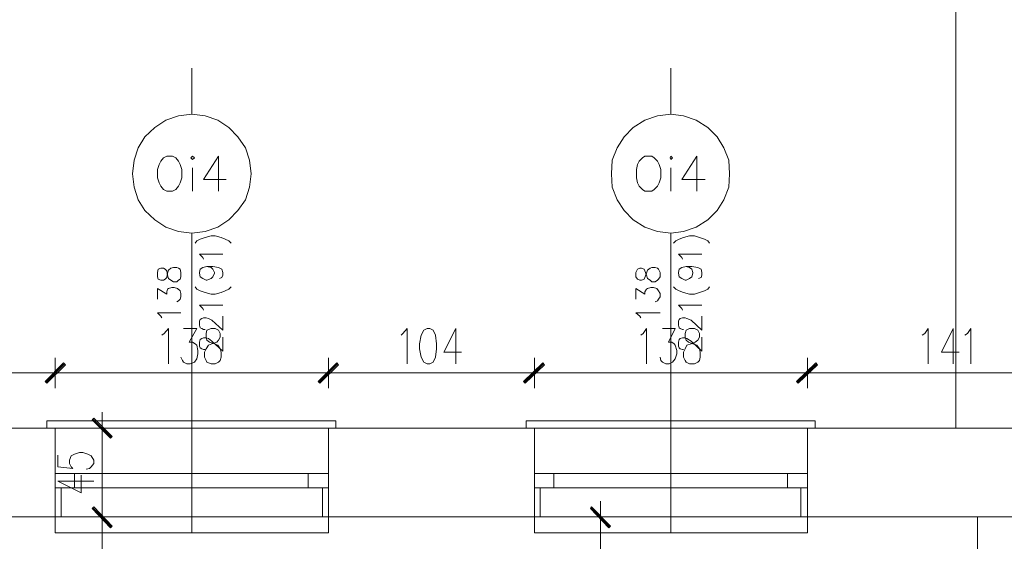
# Model space of a CAD drawing. Header units: inches. Extents: x -1441 to 3871, y -4351 to 2413.
# Tile 212 of 256: x -464 to 34, y 1569 to 1832. Entities that reach past the tile are written whole.
import ezdxf

# ---------------------------------------------------------------- set-up
doc = ezdxf.new("R2010")
doc.units = ezdxf.units.IN
doc.header["$MEASUREMENT"] = 0
for name, color, linetype in [('at_Entity', 7, 'Continuous'), ('at_Rect', 7, 'Continuous'), ('at_Solid', 7, 'Continuous')]:
    doc.layers.add(name, color=color, linetype=linetype)

msp = doc.modelspace()

# ---------------------------------------------------------------- hatches: boundary and pattern name
at = {"layer": 'at_Solid', "lineweight": 15}
for points in [[(-450.74516, 1649.61769), (-449.89602, 1648.75901), (-441.43326, 1658.92004)], [(-441.43326, 1658.92004), (-449.89602, 1648.75901), (-450.74516, 1649.61769)], [(-449.89602, 1648.75901), (-441.43326, 1658.92004), (-440.58413, 1658.06136)], [(-440.58413, 1658.06136), (-441.43326, 1658.92004), (-449.89602, 1648.75901)], [(-312.75069, 1649.61769), (-311.90632, 1648.75901), (-303.43879, 1658.92004)], [(-303.43879, 1658.92004), (-311.90632, 1648.75901), (-312.75069, 1649.61769)], [(-311.90632, 1648.75901), (-303.43879, 1658.92004), (-302.59443, 1658.06136)], [(-302.59443, 1658.06136), (-303.43879, 1658.92004), (-311.90632, 1648.75901)], [(-199.30967, 1658.92004), (-208.20176, 1648.75901), (-209.04613, 1649.61769)], [(-208.62156, 1649.61769), (-208.20176, 1648.75901), (-199.30967, 1658.92004)], [(-208.20176, 1648.75901), (-199.30967, 1658.92004), (-198.4653, 1658.06136)], [(-198.4653, 1658.06136), (-199.30967, 1658.92004), (-208.20176, 1648.75901)], [(-61.31996, 1658.92004), (-70.20729, 1648.75901), (-71.05166, 1649.61769)], [(-70.63186, 1649.61769), (-70.20729, 1648.75901), (-61.31996, 1658.92004)], [(-70.20729, 1648.75901), (-61.31996, 1658.92004), (-60.47083, 1658.06136)], [(-60.47083, 1658.06136), (-61.31996, 1658.92004), (-70.20729, 1648.75901)], [(-426.19171, 1631.01298), (-427.04085, 1630.1543), (-416.87982, 1621.66292)], [(-427.04085, 1630.1543), (-416.87982, 1621.66292), (-417.72419, 1620.85194)], [(-426.19171, 1586.12315), (-427.04085, 1585.26447), (-416.87982, 1576.39146)], [(-416.87982, 1576.39146), (-427.04085, 1585.26447), (-426.19171, 1586.12315)], [(-427.04085, 1585.26447), (-416.87982, 1576.39146), (-417.72419, 1575.53278)], [(-417.72419, 1575.96212), (-416.87982, 1576.39146), (-427.04085, 1585.26447)], [(-174.76099, 1586.12315), (-175.18079, 1585.26447), (-165.02452, 1576.39146)], [(-175.18079, 1585.26447), (-165.02452, 1576.39146), (-165.86889, 1575.53278)]]:
    msp.add_hatch(color=7, dxfattribs=at).paths.add_polyline_path(points)

# ---------------------------------------------------------------- linework, layer by layer
at = {"layer": 'at_Entity', "color": 7, "lineweight": 15}
for p, q in [((9.37316, 1625.90861), (9.37316, 2218.9218)), ((-376.66979, 1784.6688), (-376.66979, 1807.94854)), ((-134.54619, 1784.6688), (-134.54619, 1807.94854)), ((-395.29358, 1777.89478), (-389.7885, 1781.66342)), ((-389.7885, 1781.66342), (-383.43905, 1783.81012)), ((-383.43905, 1783.81012), (-376.66979, 1784.6688)), ((-376.66979, 1784.6688), (-369.89577, 1783.81012)), ((-369.89577, 1783.81012), (-363.54632, 1781.66342)), ((-363.54632, 1781.66342), (-358.04123, 1777.89478)), ((-153.59455, 1777.89478), (-147.66967, 1781.66342)), ((-147.66967, 1781.66342), (-141.32022, 1783.81012)), ((-141.32022, 1783.81012), (-134.54619, 1784.6688)), ((-134.54619, 1784.6688), (-128.19674, 1783.81012)), ((-128.19674, 1783.81012), (-121.84729, 1781.66342)), ((-121.84729, 1781.66342), (-115.9224, 1777.89478)), ((-400.3741, 1773.21975), (-395.29358, 1777.89478)), ((-358.04123, 1777.89478), (-353.38528, 1773.21975)), ((-158.2505, 1773.21975), (-153.59455, 1777.89478)), ((-115.9224, 1777.89478), (-111.26645, 1773.21975)), ((-403.75634, 1767.73374), (-400.3741, 1773.21975)), ((-353.38528, 1773.21975), (-349.57847, 1767.73374)), ((-161.63751, 1767.73374), (-158.2505, 1773.21975)), ((-111.26645, 1773.21975), (-107.87944, 1767.73374)), ((-405.87442, 1761.38906), (-403.75634, 1767.73374)), ((-349.57847, 1767.73374), (-347.4604, 1761.38906)), ((-164.17539, 1761.38906), (-161.63751, 1767.73374)), ((-107.87944, 1767.73374), (-105.34157, 1761.38906)), ((-391.06221, 1762.62937), (-392.33114, 1760.95972)), ((-389.36393, 1763.48805), (-391.06221, 1762.62937)), ((-386.40149, 1763.48805), (-389.36393, 1763.48805)), ((-384.71275, 1762.62937), (-386.40149, 1763.48805)), ((-383.43905, 1760.95972), (-384.71275, 1762.62937)), ((-376.24522, 1763.48805), (-377.08959, 1762.62937)), ((-377.08959, 1762.62937), (-376.24522, 1761.77069)), ((-375.39609, 1762.62937), (-376.24522, 1763.48805)), ((-376.24522, 1761.77069), (-375.39609, 1762.62937)), ((-363.12175, 1763.48805), (-370.74014, 1751.60966)), ((-363.12175, 1763.48805), (-363.12175, 1745.69432)), ((-148.93861, 1762.62937), (-150.63211, 1760.95972)), ((-147.66967, 1763.48805), (-148.93861, 1762.62937)), ((-144.28266, 1763.48805), (-147.66967, 1763.48805)), ((-143.01372, 1762.62937), (-144.28266, 1763.48805)), ((-141.32022, 1760.95972), (-143.01372, 1762.62937)), ((-134.54619, 1763.48805), (-134.97076, 1762.62937)), ((-134.97076, 1762.62937), (-134.54619, 1761.77069)), ((-133.70183, 1762.62937), (-134.54619, 1763.48805)), ((-134.54619, 1761.77069), (-133.70183, 1762.62937)), ((-121.42272, 1763.48805), (-129.04588, 1751.60966)), ((-121.42272, 1763.48805), (-121.42272, 1745.69432)), ((-406.71878, 1754.61504), (-405.87442, 1761.38906)), ((-393.17551, 1759.24236), (-394.02465, 1756.71403)), ((-394.02465, 1756.71403), (-394.02465, 1752.46834)), ((-392.33114, 1760.95972), (-393.17551, 1759.24236)), ((-382.59468, 1759.24236), (-383.43905, 1760.95972)), ((-381.74554, 1756.71403), (-382.59468, 1759.24236)), ((-381.74554, 1752.46834), (-381.74554, 1756.71403)), ((-376.24522, 1757.57271), (-376.24522, 1745.69432)), ((-347.4604, 1761.38906), (-346.61603, 1754.61504)), ((-164.59996, 1754.61504), (-164.17539, 1761.38906)), ((-151.47648, 1759.24236), (-151.90105, 1756.71403)), ((-151.90105, 1756.71403), (-151.90105, 1752.46834)), ((-150.63211, 1760.95972), (-151.47648, 1759.24236)), ((-140.47108, 1759.24236), (-141.32022, 1760.95972)), ((-139.62671, 1756.71403), (-140.47108, 1759.24236)), ((-139.62671, 1752.46834), (-139.62671, 1756.71403)), ((-134.54619, 1757.57271), (-134.54619, 1745.69432)), ((-105.34157, 1761.38906), (-104.917, 1754.61504)), ((-405.87442, 1747.84101), (-406.71878, 1754.61504)), ((-394.02465, 1752.46834), (-393.17551, 1749.94001)), ((-382.59468, 1749.94001), (-381.74554, 1752.46834)), ((-370.74014, 1751.60966), (-359.31017, 1751.60966)), ((-346.61603, 1754.61504), (-347.4604, 1747.84101)), ((-164.17539, 1747.84101), (-164.59996, 1754.61504)), ((-151.90105, 1752.46834), (-151.47648, 1749.94001)), ((-140.47108, 1749.94001), (-139.62671, 1752.46834)), ((-129.04588, 1751.60966), (-117.19134, 1751.60966)), ((-104.917, 1754.61504), (-105.34157, 1747.84101)), ((-403.75634, 1741.44863), (-405.87442, 1747.84101)), ((-393.17551, 1749.94001), (-392.33114, 1748.22265)), ((-392.33114, 1748.22265), (-391.06221, 1746.55299)), ((-391.06221, 1746.55299), (-389.36393, 1745.69432)), ((-386.40149, 1745.69432), (-384.71275, 1746.55299)), ((-384.71275, 1746.55299), (-383.43905, 1748.22265)), ((-383.43905, 1748.22265), (-382.59468, 1749.94001)), ((-347.4604, 1747.84101), (-349.57847, 1741.44863)), ((-161.63751, 1741.44863), (-164.17539, 1747.84101)), ((-151.47648, 1749.94001), (-150.63211, 1748.22265)), ((-150.63211, 1748.22265), (-148.93861, 1746.55299)), ((-148.93861, 1746.55299), (-147.66967, 1745.69432)), ((-144.28266, 1745.69432), (-143.01372, 1746.55299)), ((-143.01372, 1746.55299), (-141.32022, 1748.22265)), ((-141.32022, 1748.22265), (-140.47108, 1749.94001)), ((-105.34157, 1747.84101), (-107.87944, 1741.44863)), ((-389.36393, 1745.69432), (-386.40149, 1745.69432)), ((-147.66967, 1745.69432), (-144.28266, 1745.69432)), ((-400.3741, 1735.96262), (-403.75634, 1741.44863)), ((-349.57847, 1741.44863), (-353.38528, 1735.96262)), ((-158.2505, 1735.96262), (-161.63751, 1741.44863)), ((-107.87944, 1741.44863), (-111.26645, 1735.96262)), ((-395.29358, 1731.3353), (-400.3741, 1735.96262)), ((-353.38528, 1735.96262), (-358.04123, 1731.3353)), ((-153.59455, 1731.3353), (-158.2505, 1735.96262)), ((-111.26645, 1735.96262), (-115.9224, 1731.3353)), ((-389.7885, 1727.51895), (-395.29358, 1731.3353)), ((-383.43905, 1725.37225), (-389.7885, 1727.51895)), ((-363.54632, 1727.51895), (-369.89577, 1725.37225)), ((-358.04123, 1731.3353), (-363.54632, 1727.51895)), ((-147.66967, 1727.51895), (-153.59455, 1731.3353)), ((-141.32022, 1725.37225), (-147.66967, 1727.51895)), ((-121.84729, 1727.51895), (-128.19674, 1725.37225)), ((-115.9224, 1731.3353), (-121.84729, 1727.51895)), ((-376.66979, 1724.56127), (-383.43905, 1725.37225)), ((-369.89577, 1725.37225), (-376.66979, 1724.56127)), ((-376.66979, 1573.00445), (-376.66979, 1724.56127)), ((-372.43364, 1721.5559), (-369.89577, 1722.41458)), ((-369.89577, 1722.41458), (-366.93333, 1723.27326)), ((-366.93333, 1723.27326), (-364.81525, 1723.27326)), ((-364.81525, 1723.27326), (-361.85281, 1722.41458)), ((-361.85281, 1722.41458), (-359.73951, 1721.5559)), ((-134.54619, 1724.56127), (-141.32022, 1725.37225)), ((-128.19674, 1725.37225), (-134.54619, 1724.56127)), ((-134.54619, 1573.00445), (-134.54619, 1724.56127)), ((-130.31481, 1721.5559), (-128.19674, 1722.41458)), ((-128.19674, 1722.41458), (-125.2343, 1723.27326)), ((-125.2343, 1723.27326), (-122.69642, 1723.27326)), ((-122.69642, 1723.27326), (-120.15378, 1722.41458)), ((-120.15378, 1722.41458), (-117.61591, 1721.5559)), ((-374.97629, 1719.45691), (-374.12715, 1720.74492)), ((-374.12715, 1720.74492), (-372.43364, 1721.5559)), ((-359.73951, 1721.5559), (-358.04123, 1720.74492)), ((-358.04123, 1720.74492), (-356.77229, 1719.45691)), ((-133.27726, 1719.45691), (-132.00832, 1720.74492)), ((-132.00832, 1720.74492), (-130.31481, 1721.5559)), ((-117.61591, 1721.5559), (-115.9224, 1720.74492)), ((-115.9224, 1720.74492), (-115.07326, 1719.45691)), ((-371.16471, 1712.25354), (-372.85821, 1713.9709)), ((-372.85821, 1713.9709), (-361.00844, 1713.9709)), ((-370.74014, 1711.39486), (-371.16471, 1712.25354)), ((-129.04588, 1712.25354), (-130.73938, 1713.9709)), ((-130.73938, 1713.9709), (-118.88484, 1713.9709)), ((-128.62131, 1711.39486), (-129.04588, 1712.25354)), ((-392.33114, 1706.76754), (-393.60008, 1706.3382)), ((-391.06221, 1706.76754), (-392.33114, 1706.76754)), ((-390.21307, 1706.3382), (-391.06221, 1706.76754)), ((-388.51956, 1705.90886), (-387.25063, 1706.76754)), ((-387.25063, 1706.76754), (-385.98169, 1707.19688)), ((-385.98169, 1707.19688), (-384.28818, 1707.19688)), ((-384.28818, 1707.19688), (-383.43905, 1706.76754)), ((-383.43905, 1706.76754), (-382.59468, 1706.3382)), ((-372.43364, 1706.3382), (-371.16471, 1707.19688)), ((-371.16471, 1707.19688), (-369.0514, 1707.62622)), ((-369.0514, 1707.62622), (-366.93333, 1707.19688)), ((-369.0514, 1707.62622), (-366.08419, 1707.62622)), ((-366.93333, 1707.19688), (-366.08419, 1706.3382)), ((-366.08419, 1707.62622), (-363.12175, 1707.19688)), ((-363.12175, 1707.19688), (-361.42824, 1706.3382)), ((-150.20754, 1706.76754), (-151.47648, 1706.3382)), ((-149.36318, 1706.76754), (-150.20754, 1706.76754)), ((-148.09424, 1706.3382), (-149.36318, 1706.76754)), ((-146.39596, 1705.90886), (-145.12703, 1706.76754)), ((-145.12703, 1706.76754), (-144.28266, 1707.19688)), ((-144.28266, 1707.19688), (-142.58915, 1707.19688)), ((-142.58915, 1707.19688), (-141.32022, 1706.76754)), ((-141.32022, 1706.76754), (-140.89565, 1706.3382)), ((-130.31481, 1706.3382), (-129.04588, 1707.19688)), ((-129.04588, 1707.19688), (-126.9278, 1707.62622)), ((-126.9278, 1707.62622), (-125.2343, 1707.19688)), ((-126.9278, 1707.62622), (-123.96536, 1707.62622)), ((-125.2343, 1707.19688), (-123.96536, 1706.3382)), ((-123.96536, 1707.62622), (-121.00292, 1707.19688)), ((-121.00292, 1707.19688), (-119.30941, 1706.3382)), ((-393.60008, 1706.3382), (-394.02465, 1704.66855)), ((-394.02465, 1704.66855), (-394.02465, 1702.52185)), ((-394.02465, 1702.52185), (-393.60008, 1701.28153)), ((-389.36393, 1705.47952), (-390.21307, 1706.3382)), ((-390.21307, 1701.28153), (-389.36393, 1702.09251)), ((-388.94413, 1703.38053), (-389.36393, 1705.47952)), ((-389.36393, 1702.09251), (-388.94413, 1704.23921)), ((-388.94413, 1704.23921), (-388.51956, 1705.90886)), ((-388.51956, 1701.66317), (-388.94413, 1703.38053)), ((-382.59468, 1706.3382), (-382.17011, 1704.66855)), ((-382.17011, 1702.52185), (-382.59468, 1701.28153)), ((-382.17011, 1704.66855), (-382.17011, 1702.52185)), ((-372.85821, 1704.66855), (-372.43364, 1706.3382)), ((-372.85821, 1704.23921), (-372.85821, 1704.66855)), ((-372.43364, 1702.52185), (-372.85821, 1704.23921)), ((-371.16471, 1701.66317), (-372.43364, 1702.52185)), ((-366.08419, 1702.52185), (-366.93333, 1701.66317)), ((-366.08419, 1706.3382), (-365.23982, 1704.66855)), ((-365.23982, 1704.23921), (-366.08419, 1702.52185)), ((-365.23982, 1704.66855), (-365.23982, 1704.23921)), ((-361.42824, 1702.09251), (-362.70195, 1701.66317)), ((-361.42824, 1706.3382), (-361.00844, 1704.66855)), ((-361.00844, 1703.38053), (-361.42824, 1702.09251)), ((-361.00844, 1704.66855), (-361.00844, 1703.38053)), ((-151.47648, 1706.3382), (-152.32562, 1704.66855)), ((-152.32562, 1704.66855), (-152.32562, 1702.52185)), ((-152.32562, 1702.52185), (-151.47648, 1701.28153)), ((-147.66967, 1705.47952), (-148.09424, 1706.3382)), ((-148.09424, 1701.28153), (-147.66967, 1702.09251)), ((-146.8253, 1703.38053), (-147.66967, 1705.47952)), ((-147.66967, 1702.09251), (-146.8253, 1704.23921)), ((-146.8253, 1704.23921), (-146.39596, 1705.90886)), ((-146.39596, 1701.66317), (-146.8253, 1703.38053)), ((-140.89565, 1706.3382), (-140.05128, 1704.66855)), ((-140.05128, 1702.52185), (-140.89565, 1701.28153)), ((-140.05128, 1704.66855), (-140.05128, 1702.52185)), ((-130.73938, 1704.66855), (-130.31481, 1706.3382)), ((-130.73938, 1704.23921), (-130.73938, 1704.66855)), ((-130.31481, 1702.52185), (-130.73938, 1704.23921)), ((-129.04588, 1701.66317), (-130.31481, 1702.52185)), ((-123.96536, 1702.52185), (-125.2343, 1701.66317)), ((-123.96536, 1706.3382), (-123.54079, 1704.66855)), ((-123.54079, 1704.23921), (-123.96536, 1702.52185)), ((-123.54079, 1704.66855), (-123.54079, 1704.23921)), ((-119.30941, 1702.09251), (-120.57835, 1701.66317)), ((-119.30941, 1706.3382), (-118.88484, 1704.66855)), ((-118.88484, 1703.38053), (-119.30941, 1702.09251)), ((-118.88484, 1704.66855), (-118.88484, 1703.38053)), ((-393.60008, 1701.28153), (-392.33114, 1700.8522)), ((-392.33114, 1700.8522), (-391.06221, 1700.8522)), ((-391.06221, 1700.8522), (-390.21307, 1701.28153)), ((-387.25063, 1700.8522), (-388.51956, 1701.66317)), ((-388.51956, 1696.60651), (-386.82606, 1697.03584)), ((-385.98169, 1699.99352), (-387.25063, 1700.8522)), ((-386.82606, 1697.03584), (-385.55712, 1697.03584)), ((-384.28818, 1699.99352), (-385.98169, 1699.99352)), ((-385.55712, 1697.03584), (-383.86361, 1696.60651)), ((-383.43905, 1700.8522), (-384.28818, 1699.99352)), ((-382.59468, 1701.28153), (-383.43905, 1700.8522)), ((-374.97629, 1697.46518), (-374.12715, 1696.17717)), ((-369.4712, 1700.8522), (-371.16471, 1701.66317)), ((-369.0514, 1700.8522), (-369.4712, 1700.8522)), ((-366.93333, 1701.66317), (-369.0514, 1700.8522)), ((-358.04123, 1696.17717), (-356.77229, 1697.46518)), ((-151.47648, 1701.28153), (-150.20754, 1700.8522)), ((-150.20754, 1700.8522), (-149.36318, 1700.8522)), ((-149.36318, 1700.8522), (-148.09424, 1701.28153)), ((-145.12703, 1700.8522), (-146.39596, 1701.66317)), ((-146.39596, 1696.60651), (-144.70723, 1697.03584)), ((-144.28266, 1699.99352), (-145.12703, 1700.8522)), ((-144.70723, 1697.03584), (-143.43352, 1697.03584)), ((-142.58915, 1699.99352), (-144.28266, 1699.99352)), ((-143.43352, 1697.03584), (-141.74479, 1696.60651)), ((-141.32022, 1700.8522), (-142.58915, 1699.99352)), ((-140.89565, 1701.28153), (-141.32022, 1700.8522)), ((-133.27726, 1697.46518), (-132.00832, 1696.17717)), ((-127.35237, 1700.8522), (-129.04588, 1701.66317)), ((-126.9278, 1700.8522), (-127.35237, 1700.8522)), ((-125.2343, 1701.66317), (-126.9278, 1700.8522)), ((-115.9224, 1696.17717), (-115.07326, 1697.46518)), ((-394.02465, 1691.1205), (-394.02465, 1696.60651)), ((-394.02465, 1696.60651), (-389.36393, 1693.64883)), ((-389.36393, 1694.88915), (-388.94413, 1696.17717)), ((-389.36393, 1693.64883), (-389.36393, 1694.88915)), ((-388.94413, 1696.17717), (-388.51956, 1696.60651)), ((-383.86361, 1696.60651), (-382.59468, 1695.31849)), ((-382.59468, 1695.31849), (-382.17011, 1694.07817)), ((-382.17011, 1692.36082), (-382.59468, 1691.1205)), ((-382.17011, 1694.07817), (-382.17011, 1692.36082)), ((-374.12715, 1696.17717), (-372.43364, 1695.31849)), ((-372.43364, 1695.31849), (-369.89577, 1694.50751)), ((-369.89577, 1694.50751), (-366.93333, 1693.64883)), ((-366.93333, 1693.64883), (-364.81525, 1693.64883)), ((-364.81525, 1693.64883), (-361.85281, 1694.50751)), ((-361.85281, 1694.50751), (-359.73951, 1695.31849)), ((-359.73951, 1695.31849), (-358.04123, 1696.17717)), ((-152.32562, 1691.1205), (-152.32562, 1696.60651)), ((-152.32562, 1696.60651), (-147.66967, 1693.64883)), ((-147.66967, 1694.88915), (-146.8253, 1696.17717)), ((-147.66967, 1693.64883), (-147.66967, 1694.88915)), ((-146.8253, 1696.17717), (-146.39596, 1696.60651)), ((-141.74479, 1696.60651), (-140.89565, 1695.31849)), ((-140.89565, 1695.31849), (-140.05128, 1694.07817)), ((-140.05128, 1692.36082), (-140.89565, 1691.1205)), ((-140.05128, 1694.07817), (-140.05128, 1692.36082)), ((-132.00832, 1696.17717), (-130.31481, 1695.31849)), ((-130.31481, 1695.31849), (-128.19674, 1694.50751)), ((-128.19674, 1694.50751), (-125.2343, 1693.64883)), ((-125.2343, 1693.64883), (-122.69642, 1693.64883)), ((-122.69642, 1693.64883), (-120.15378, 1694.50751)), ((-120.15378, 1694.50751), (-117.61591, 1695.31849)), ((-117.61591, 1695.31849), (-115.9224, 1696.17717)), ((-383.43905, 1690.26182), (-384.28818, 1689.83248)), ((-382.59468, 1691.1205), (-383.43905, 1690.26182)), ((-371.16471, 1686.44547), (-372.85821, 1688.11512)), ((-372.85821, 1688.11512), (-361.00844, 1688.11512)), ((-141.32022, 1690.26182), (-142.58915, 1689.83248)), ((-140.89565, 1691.1205), (-141.32022, 1690.26182)), ((-129.04588, 1686.44547), (-130.73938, 1688.11512)), ((-130.73938, 1688.11512), (-118.88484, 1688.11512)), ((-392.33114, 1682.62912), (-394.02465, 1684.34648)), ((-394.02465, 1684.34648), (-382.17011, 1684.34648)), ((-391.90657, 1681.77044), (-392.33114, 1682.62912)), ((-370.74014, 1685.58679), (-371.16471, 1686.44547)), ((-361.00844, 1675.42576), (-361.00844, 1682.62912)), ((-150.20754, 1682.62912), (-152.32562, 1684.34648)), ((-152.32562, 1684.34648), (-140.05128, 1684.34648)), ((-149.78774, 1681.77044), (-150.20754, 1682.62912)), ((-128.62131, 1685.58679), (-129.04588, 1686.44547)), ((-118.88484, 1675.42576), (-118.88484, 1682.62912)), ((-372.85821, 1680.10079), (-372.43364, 1680.95947)), ((-372.85821, 1677.95409), (-372.85821, 1680.10079)), ((-372.43364, 1676.71378), (-372.85821, 1677.95409)), ((-372.43364, 1680.95947), (-371.58928, 1681.3411)), ((-371.58928, 1681.3411), (-370.74014, 1681.77044)), ((-370.74014, 1681.77044), (-369.4712, 1681.77044)), ((-369.4712, 1681.77044), (-368.20226, 1681.3411)), ((-368.20226, 1681.3411), (-366.50876, 1680.53013)), ((-366.50876, 1680.53013), (-361.00844, 1675.42576)), ((-130.73938, 1680.10079), (-130.31481, 1680.95947)), ((-130.73938, 1677.95409), (-130.73938, 1680.10079)), ((-130.31481, 1676.71378), (-130.73938, 1677.95409)), ((-130.31481, 1680.95947), (-129.89025, 1681.3411)), ((-129.89025, 1681.3411), (-128.62131, 1681.77044)), ((-128.62131, 1681.77044), (-127.35237, 1681.77044)), ((-127.35237, 1681.77044), (-126.50323, 1681.3411)), ((-126.50323, 1681.3411), (-124.38516, 1680.53013)), ((-124.38516, 1680.53013), (-118.88484, 1675.42576)), ((-391.90657, 1672.89743), (-390.63764, 1673.75611)), ((-390.63764, 1673.75611), (-388.51956, 1676.28444)), ((-388.51956, 1676.28444), (-388.51956, 1658.4907)), ((-380.90117, 1676.28444), (-374.12715, 1676.28444)), ((-374.12715, 1676.28444), (-377.93873, 1669.51042)), ((-371.58928, 1676.28444), (-372.43364, 1676.71378)), ((-370.74014, 1675.8551), (-371.58928, 1676.28444)), ((-369.89577, 1675.8551), (-370.74014, 1675.8551)), ((-369.0514, 1675.42576), (-369.4712, 1673.75611)), ((-369.4712, 1673.75611), (-369.4712, 1672.03875)), ((-369.4712, 1672.03875), (-369.0514, 1670.36909)), ((-366.93333, 1676.28444), (-369.0514, 1675.42576)), ((-364.81525, 1676.28444), (-366.93333, 1676.28444)), ((-363.12175, 1675.42576), (-364.81525, 1676.28444)), ((-362.27738, 1673.75611), (-363.12175, 1675.42576)), ((-363.12175, 1670.36909), (-362.27738, 1672.03875)), ((-362.27738, 1672.03875), (-362.27738, 1673.75611)), ((-361.00844, 1664.83539), (-361.00844, 1672.03875)), ((-270.84716, 1672.89743), (-269.99802, 1673.75611)), ((-269.99802, 1673.75611), (-267.87995, 1676.28444)), ((-267.87995, 1676.28444), (-267.87995, 1658.4907)), ((-260.68613, 1672.89743), (-261.53526, 1668.65174)), ((-259.41719, 1675.42576), (-260.68613, 1672.89743)), ((-257.72368, 1676.28444), (-259.41719, 1675.42576)), ((-256.45475, 1676.28444), (-257.72368, 1676.28444)), ((-254.76124, 1675.42576), (-256.45475, 1676.28444)), ((-253.4923, 1672.89743), (-254.76124, 1675.42576)), ((-253.06773, 1668.65174), (-253.4923, 1672.89743)), ((-243.33127, 1676.28444), (-249.26093, 1664.45375)), ((-243.33127, 1676.28444), (-243.33127, 1658.4907)), ((-149.78774, 1672.89743), (-148.51404, 1673.75611)), ((-148.51404, 1673.75611), (-146.8253, 1676.28444)), ((-146.8253, 1676.28444), (-146.8253, 1658.4907)), ((-138.78234, 1676.28444), (-132.42812, 1676.28444)), ((-132.42812, 1676.28444), (-135.81513, 1669.51042)), ((-129.89025, 1676.28444), (-130.31481, 1676.71378)), ((-128.62131, 1675.8551), (-129.89025, 1676.28444)), ((-128.19674, 1675.8551), (-128.62131, 1675.8551)), ((-126.9278, 1675.42576), (-127.35237, 1673.75611)), ((-127.35237, 1673.75611), (-127.35237, 1672.03875)), ((-127.35237, 1672.03875), (-126.9278, 1670.36909)), ((-125.2343, 1676.28444), (-126.9278, 1675.42576)), ((-122.69642, 1676.28444), (-125.2343, 1676.28444)), ((-121.00292, 1675.42576), (-122.69642, 1676.28444)), ((-120.15378, 1673.75611), (-121.00292, 1675.42576)), ((-121.00292, 1670.36909), (-120.15378, 1672.03875)), ((-120.15378, 1672.03875), (-120.15378, 1673.75611)), ((-118.88484, 1664.83539), (-118.88484, 1672.03875)), ((-7.56189, 1672.89743), (-6.29296, 1673.75611)), ((-6.29296, 1673.75611), (-4.59468, 1676.28444)), ((-4.59468, 1676.28444), (-4.59468, 1658.4907)), ((8.09945, 1676.28444), (2.17457, 1664.45375)), ((8.09945, 1676.28444), (8.09945, 1658.4907)), ((14.02911, 1672.89743), (15.29805, 1673.75611)), ((15.29805, 1673.75611), (16.99155, 1676.28444)), ((16.99155, 1676.28444), (16.99155, 1658.4907)), ((-377.93873, 1669.51042), (-376.24522, 1669.51042)), ((-376.24522, 1669.51042), (-374.97629, 1668.65174)), ((-374.97629, 1668.65174), (-374.12715, 1667.84076)), ((-374.12715, 1667.84076), (-373.70735, 1665.26473)), ((-372.85821, 1669.51042), (-372.43364, 1670.79843)), ((-372.85821, 1667.41142), (-372.85821, 1669.51042)), ((-372.43364, 1666.55274), (-372.85821, 1667.41142)), ((-372.43364, 1670.79843), (-371.58928, 1671.22777)), ((-371.58928, 1671.22777), (-370.74014, 1671.60941)), ((-370.74014, 1671.60941), (-369.4712, 1671.60941)), ((-369.4712, 1671.60941), (-368.20226, 1671.22777)), ((-369.4712, 1666.1234), (-368.20226, 1667.84076)), ((-369.0514, 1670.36909), (-367.7777, 1669.51042)), ((-368.20226, 1671.22777), (-366.50876, 1669.93975)), ((-368.20226, 1667.84076), (-366.50876, 1668.65174)), ((-367.7777, 1669.51042), (-365.23982, 1668.65174)), ((-366.50876, 1669.93975), (-361.00844, 1664.83539)), ((-366.50876, 1668.65174), (-363.97089, 1669.51042)), ((-365.23982, 1668.65174), (-363.54632, 1667.84076)), ((-363.97089, 1669.51042), (-363.12175, 1670.36909)), ((-363.54632, 1667.84076), (-362.27738, 1666.1234)), ((-261.53526, 1668.65174), (-261.53526, 1666.1234)), ((-253.06773, 1666.1234), (-253.06773, 1668.65174)), ((-135.81513, 1669.51042), (-134.12162, 1669.51042)), ((-134.12162, 1669.51042), (-132.85269, 1668.65174)), ((-132.85269, 1668.65174), (-132.42812, 1667.84076)), ((-132.42812, 1667.84076), (-131.58375, 1665.26473)), ((-130.73938, 1669.51042), (-130.31481, 1670.79843)), ((-130.73938, 1667.41142), (-130.73938, 1669.51042)), ((-130.31481, 1666.55274), (-130.73938, 1667.41142)), ((-130.31481, 1670.79843), (-129.89025, 1671.22777)), ((-129.89025, 1671.22777), (-128.62131, 1671.60941)), ((-128.62131, 1671.60941), (-127.35237, 1671.60941)), ((-127.35237, 1671.60941), (-126.50323, 1671.22777)), ((-127.35237, 1666.1234), (-126.50323, 1667.84076)), ((-126.9278, 1670.36909), (-125.65887, 1669.51042)), ((-126.50323, 1671.22777), (-124.38516, 1669.93975)), ((-126.50323, 1667.84076), (-124.38516, 1668.65174)), ((-125.65887, 1669.51042), (-123.54079, 1668.65174)), ((-124.38516, 1669.93975), (-118.88484, 1664.83539)), ((-124.38516, 1668.65174), (-122.27186, 1669.51042)), ((-123.54079, 1668.65174), (-121.42272, 1667.84076)), ((-122.27186, 1669.51042), (-121.00292, 1670.36909)), ((-121.42272, 1667.84076), (-120.15378, 1666.1234)), ((-373.70735, 1663.59507), (-374.12715, 1661.06674)), ((-373.70735, 1665.26473), (-373.70735, 1663.59507)), ((-371.58928, 1666.1234), (-372.43364, 1666.55274)), ((-370.74014, 1665.69406), (-371.58928, 1666.1234)), ((-369.89577, 1665.69406), (-370.74014, 1665.69406)), ((-370.32034, 1664.45375), (-369.4712, 1666.1234)), ((-370.32034, 1661.87771), (-370.32034, 1664.45375)), ((-362.27738, 1666.1234), (-361.85281, 1664.45375)), ((-361.85281, 1664.45375), (-361.85281, 1661.87771)), ((-261.53526, 1666.1234), (-260.68613, 1661.87771)), ((-253.4923, 1661.87771), (-253.06773, 1666.1234)), ((-249.26093, 1664.45375), (-240.36883, 1664.45375)), ((-131.58375, 1663.59507), (-132.42812, 1661.06674)), ((-131.58375, 1665.26473), (-131.58375, 1663.59507)), ((-129.89025, 1666.1234), (-130.31481, 1666.55274)), ((-128.62131, 1665.69406), (-129.89025, 1666.1234)), ((-128.19674, 1665.69406), (-128.62131, 1665.69406)), ((-128.19674, 1664.45375), (-127.35237, 1666.1234)), ((-128.19674, 1661.87771), (-128.19674, 1664.45375)), ((-120.15378, 1666.1234), (-119.73398, 1664.45375)), ((-119.73398, 1664.45375), (-119.73398, 1661.87771)), ((2.17457, 1664.45375), (11.0619, 1664.45375)), ((-441.43326, 1658.92004), (-450.74516, 1649.61769)), ((-450.74516, 1649.61769), (-441.43326, 1658.92004)), ((-441.0087, 1658.4907), (-450.32059, 1649.18835)), ((-450.32059, 1649.18835), (-441.0087, 1658.4907)), ((-449.89602, 1648.75901), (-441.43326, 1658.92004)), ((-449.89602, 1648.75901), (-441.43326, 1658.92004)), ((-441.43326, 1658.92004), (-449.89602, 1648.75901)), ((-441.43326, 1658.92004), (-449.89602, 1648.75901)), ((-440.58413, 1658.06136), (-449.89602, 1648.75901)), ((-449.89602, 1648.75901), (-440.58413, 1658.06136)), ((-445.66464, 1646.23068), (-445.66464, 1661.44837)), ((-445.66464, 1661.44837), (-445.66464, 1646.23068)), ((-441.43326, 1658.92004), (-440.58413, 1658.06136)), ((-440.58413, 1658.06136), (-441.43326, 1658.92004)), ((-381.32574, 1660.20806), (-382.17011, 1661.87771)), ((-380.90117, 1659.34938), (-381.32574, 1660.20806)), ((-379.20767, 1658.4907), (-380.90117, 1659.34938)), ((-377.51416, 1658.4907), (-379.20767, 1658.4907)), ((-375.39609, 1659.34938), (-377.51416, 1658.4907)), ((-374.12715, 1661.06674), (-375.39609, 1659.34938)), ((-369.4712, 1660.20806), (-370.32034, 1661.87771)), ((-369.0514, 1659.34938), (-369.4712, 1660.20806)), ((-366.93333, 1658.4907), (-369.0514, 1659.34938)), ((-364.81525, 1658.4907), (-366.93333, 1658.4907)), ((-363.12175, 1659.34938), (-364.81525, 1658.4907)), ((-362.27738, 1660.20806), (-363.12175, 1659.34938)), ((-361.85281, 1661.87771), (-362.27738, 1660.20806)), ((-303.43879, 1658.92004), (-312.75069, 1649.61769)), ((-312.75069, 1649.61769), (-303.43879, 1658.92004)), ((-303.01422, 1658.4907), (-312.32612, 1649.18835)), ((-312.32612, 1649.18835), (-303.01422, 1658.4907)), ((-311.90632, 1648.75901), (-303.43879, 1658.92004)), ((-311.90632, 1648.75901), (-303.43879, 1658.92004)), ((-303.43879, 1658.92004), (-311.90632, 1648.75901)), ((-303.43879, 1658.92004), (-311.90632, 1648.75901)), ((-302.59443, 1658.06136), (-311.90632, 1648.75901)), ((-311.90632, 1648.75901), (-302.59443, 1658.06136)), ((-307.67017, 1646.23068), (-307.67017, 1661.44837)), ((-307.67017, 1661.44837), (-307.67017, 1646.23068)), ((-303.43879, 1658.92004), (-302.59443, 1658.06136)), ((-302.59443, 1658.06136), (-303.43879, 1658.92004)), ((-260.68613, 1661.87771), (-259.41719, 1659.34938)), ((-259.41719, 1659.34938), (-257.72368, 1658.4907)), ((-257.72368, 1658.4907), (-256.45475, 1658.4907)), ((-256.45475, 1658.4907), (-254.76124, 1659.34938)), ((-254.76124, 1659.34938), (-253.4923, 1661.87771)), ((-209.04613, 1649.61769), (-199.30967, 1658.92004)), ((-199.30967, 1658.92004), (-208.62156, 1649.61769)), ((-208.62156, 1649.18835), (-198.8851, 1658.4907)), ((-208.20176, 1648.75901), (-199.30967, 1658.92004)), ((-208.20176, 1648.75901), (-199.30967, 1658.92004)), ((-199.30967, 1658.92004), (-208.20176, 1648.75901)), ((-199.30967, 1658.92004), (-208.20176, 1648.75901)), ((-198.8851, 1658.4907), (-208.20176, 1649.18835)), ((-198.4653, 1658.06136), (-208.20176, 1648.75901)), ((-208.20176, 1648.75901), (-198.4653, 1658.06136)), ((-203.54104, 1646.23068), (-203.54104, 1661.44837)), ((-203.54104, 1661.44837), (-203.54104, 1646.23068)), ((-199.30967, 1658.92004), (-198.4653, 1658.06136)), ((-198.4653, 1658.06136), (-199.30967, 1658.92004)), ((-139.62671, 1660.20806), (-140.05128, 1661.87771)), ((-138.78234, 1659.34938), (-139.62671, 1660.20806)), ((-137.08884, 1658.4907), (-138.78234, 1659.34938)), ((-135.39056, 1658.4907), (-137.08884, 1658.4907)), ((-133.70183, 1659.34938), (-135.39056, 1658.4907)), ((-132.42812, 1661.06674), (-133.70183, 1659.34938)), ((-127.35237, 1660.20806), (-128.19674, 1661.87771)), ((-126.9278, 1659.34938), (-127.35237, 1660.20806)), ((-125.2343, 1658.4907), (-126.9278, 1659.34938)), ((-122.69642, 1658.4907), (-125.2343, 1658.4907)), ((-121.00292, 1659.34938), (-122.69642, 1658.4907)), ((-120.15378, 1660.20806), (-121.00292, 1659.34938)), ((-119.73398, 1661.87771), (-120.15378, 1660.20806)), ((-71.05166, 1649.61769), (-61.31996, 1658.92004)), ((-61.31996, 1658.92004), (-70.63186, 1649.61769)), ((-60.8954, 1658.4907), (-70.63186, 1649.18835)), ((-70.63186, 1649.18835), (-60.8954, 1658.4907)), ((-70.20729, 1648.75901), (-61.31996, 1658.92004)), ((-70.20729, 1648.75901), (-61.31996, 1658.92004)), ((-61.31996, 1658.92004), (-70.20729, 1648.75901)), ((-61.31996, 1658.92004), (-70.20729, 1648.75901)), ((-60.47083, 1658.06136), (-70.20729, 1648.75901)), ((-70.20729, 1648.75901), (-60.47083, 1658.06136)), ((-65.55134, 1646.23068), (-65.55134, 1661.44837)), ((-65.55134, 1661.44837), (-65.55134, 1646.23068)), ((-61.31996, 1658.92004), (-60.47083, 1658.06136)), ((-60.47083, 1658.06136), (-61.31996, 1658.92004)), ((-451.16973, 1653.86338), (-544.28869, 1653.86338)), ((-437.62168, 1653.86338), (-454.13217, 1653.86338)), ((-454.13217, 1653.86338), (-437.62168, 1653.86338)), ((-313.17526, 1653.86338), (-440.16433, 1653.86338)), ((-299.63198, 1653.86338), (-316.1377, 1653.86338)), ((-316.1377, 1653.86338), (-299.63198, 1653.86338)), ((-209.4707, 1653.86338), (-302.16986, 1653.86338)), ((-195.49808, 1653.86338), (-212.00857, 1653.86338)), ((-212.00857, 1653.86338), (-195.49808, 1653.86338)), ((-71.47623, 1653.86338), (-198.04073, 1653.86338)), ((-57.50838, 1653.86338), (-74.0141, 1653.86338)), ((-74.0141, 1653.86338), (-57.50838, 1653.86338)), ((69.48068, 1653.86338), (-60.04626, 1653.86338)), ((-450.74516, 1649.61769), (-449.89602, 1648.75901)), ((-449.89602, 1648.75901), (-450.74516, 1649.61769)), ((-312.75069, 1649.61769), (-311.90632, 1648.75901)), ((-311.90632, 1648.75901), (-312.75069, 1649.61769)), ((-208.20176, 1648.75901), (-209.04613, 1649.61769)), ((-208.62156, 1649.61769), (-208.20176, 1648.75901)), ((-70.20729, 1648.75901), (-71.05166, 1649.61769)), ((-70.63186, 1649.61769), (-70.20729, 1648.75901)), ((-421.96033, 1617.46493), (-421.96033, 1633.97065)), ((-449.89602, 1625.90861), (-449.89602, 1629.72496)), ((-449.89602, 1629.72496), (-303.86336, 1629.72496)), ((-426.19171, 1631.01298), (-427.04085, 1630.1543)), ((-427.04085, 1630.1543), (-416.87982, 1621.66292)), ((-427.04085, 1630.1543), (-416.87982, 1621.66292)), ((-417.72419, 1620.85194), (-427.04085, 1630.1543)), ((-417.30439, 1621.23358), (-426.61628, 1630.58364)), ((-416.87982, 1621.66292), (-426.19171, 1631.01298)), ((-303.86336, 1629.72496), (-303.86336, 1625.90861)), ((-207.77719, 1625.90861), (-207.77719, 1629.72496)), ((-207.77719, 1629.72496), (-61.73976, 1629.72496)), ((-61.73976, 1629.72496), (-61.73976, 1625.90861)), ((173.18524, 1625.90861), (-1075.51755, 1625.90861)), ((-449.89602, 1625.90861), (-303.86336, 1625.90861)), ((-445.66464, 1595.85485), (-445.66464, 1625.90861)), ((-445.66464, 1581.06649), (-445.66464, 1625.90861)), ((-429.57873, 1625.90861), (-414.34194, 1625.90861)), ((-307.67017, 1595.85485), (-307.67017, 1625.90861)), ((-307.67017, 1581.06649), (-307.67017, 1625.90861)), ((-207.77719, 1625.90861), (-61.73976, 1625.90861)), ((-203.54104, 1595.85485), (-203.54104, 1625.90861)), ((-203.54104, 1581.06649), (-203.54104, 1625.90861)), ((-65.55134, 1595.85485), (-65.55134, 1625.90861)), ((-65.55134, 1581.06649), (-65.55134, 1625.90861)), ((-421.96033, 1586.55249), (-421.96033, 1620.4226)), ((-416.87982, 1621.66292), (-417.72419, 1620.85194)), ((-444.39571, 1612.36056), (-444.39571, 1606.44522)), ((-437.62168, 1611.93122), (-435.92818, 1612.7899)), ((-435.92818, 1612.7899), (-433.39031, 1613.64858)), ((-433.39031, 1613.64858), (-431.6968, 1613.64858)), ((-431.6968, 1613.64858), (-429.15893, 1612.7899)), ((-429.15893, 1612.7899), (-427.46065, 1611.93122)), ((-438.46605, 1609.83223), (-437.62168, 1611.93122)), ((-438.46605, 1608.11487), (-438.46605, 1609.83223)), ((-437.62168, 1606.44522), (-438.46605, 1608.11487)), ((-427.46065, 1611.93122), (-426.19171, 1609.83223)), ((-426.19171, 1608.11487), (-427.46065, 1606.44522)), ((-426.19171, 1609.83223), (-426.19171, 1608.11487)), ((-444.39571, 1606.44522), (-436.77255, 1605.58654)), ((-436.77255, 1605.58654), (-437.62168, 1606.44522)), ((-435.92818, 1603.05821), (-317.83121, 1603.05821)), ((-432.54117, 1593.32651), (-432.54117, 1602.19953)), ((-428.30979, 1605.58654), (-430.00329, 1605.1572)), ((-427.46065, 1606.44522), (-428.30979, 1605.58654)), ((-193.80935, 1603.05821), (-75.70761, 1603.05821)), ((-444.39571, 1599.24186), (-432.54117, 1593.32651)), ((-444.39571, 1599.24186), (-426.19171, 1599.24186)), ((-442.7022, 1595.85485), (-442.7022, 1581.06649)), ((-435.92818, 1595.85485), (-317.83121, 1595.85485)), ((-310.63739, 1595.85485), (-310.63739, 1581.06649)), ((-200.5786, 1595.85485), (-200.5786, 1581.06649)), ((-193.80935, 1595.85485), (-75.70761, 1595.85485)), ((-68.93835, 1595.85485), (-68.93835, 1581.06649)), ((-421.96033, 1572.57511), (-421.96033, 1589.08082)), ((-421.96033, 1589.08082), (-421.96033, 1572.57511)), ((-170.10504, 1572.57511), (-170.10504, 1589.08082)), ((-426.19171, 1586.12315), (-427.04085, 1585.26447)), ((-427.04085, 1585.26447), (-426.19171, 1586.12315)), ((-427.04085, 1585.26447), (-416.87982, 1576.39146)), ((-427.04085, 1585.26447), (-416.87982, 1576.39146)), ((-417.72419, 1575.53278), (-427.04085, 1585.26447)), ((-416.87982, 1576.39146), (-427.04085, 1585.26447)), ((-427.04085, 1585.26447), (-417.72419, 1575.96212)), ((-416.87982, 1576.39146), (-427.04085, 1585.26447)), ((-417.30439, 1575.96212), (-426.61628, 1585.69381)), ((-426.61628, 1585.69381), (-417.30439, 1576.39146)), ((-416.87982, 1576.39146), (-426.19171, 1586.12315)), ((-426.19171, 1586.12315), (-416.87982, 1576.39146)), ((-174.76099, 1586.12315), (-175.18079, 1585.26447)), ((-175.18079, 1585.26447), (-165.02452, 1576.39146)), ((-175.18079, 1585.26447), (-165.02452, 1576.39146)), ((-165.86889, 1575.53278), (-175.18079, 1585.26447)), ((-165.02452, 1576.39146), (-174.76099, 1586.12315)), ((-165.44432, 1575.96212), (-174.76099, 1585.69381)), ((173.18524, 1581.06649), (-1011.60083, 1581.06649)), ((-445.66464, 1573.00445), (-445.66464, 1581.06649)), ((-445.66464, 1581.06649), (-307.67017, 1581.06649)), ((-429.57873, 1581.06649), (-414.34194, 1581.06649)), ((-414.34194, 1581.06649), (-429.57873, 1581.06649)), ((-307.67017, 1581.06649), (-307.67017, 1573.00445)), ((-203.54104, 1573.00445), (-203.54104, 1581.06649)), ((-203.54104, 1581.06649), (-65.55134, 1581.06649)), ((-177.72343, 1581.06649), (-162.90645, 1581.06649)), ((-65.55134, 1581.06649), (-65.55134, 1573.00445)), ((20.37856, 1581.06649), (20.37856, 1389.72421)), ((-307.67017, 1573.00445), (-445.66464, 1573.00445)), ((-421.96033, 1575.10344), (-421.96033, 1386.33719)), ((-416.87982, 1576.39146), (-417.72419, 1575.53278)), ((-417.72419, 1575.96212), (-416.87982, 1576.39146)), ((-65.55134, 1573.00445), (-203.54104, 1573.00445)), ((-170.10504, 1395.63955), (-170.10504, 1575.10344)), ((-165.02452, 1576.39146), (-165.86889, 1575.53278))]:
    msp.add_line(p, q, dxfattribs=at)
at = {"layer": 'at_Rect', "color": 7, "lineweight": 15}
for p, q in [((-435.92808, 1603.05148), (-445.66464, 1603.05148)), ((-445.66464, 1595.85485), (-445.66464, 1603.05148)), ((-435.92808, 1603.05148), (-435.92808, 1595.85485)), ((-307.67351, 1603.05148), (-317.83121, 1603.05148)), ((-317.83121, 1595.85485), (-317.83121, 1603.05148)), ((-307.67351, 1603.05148), (-307.67351, 1595.85485)), ((-193.80634, 1603.05148), (-203.54104, 1603.05148)), ((-203.54104, 1595.85485), (-203.54104, 1603.05148)), ((-193.80634, 1603.05148), (-193.80634, 1595.85485)), ((-65.54805, 1603.05148), (-75.70761, 1603.05148)), ((-75.70761, 1595.85485), (-75.70761, 1603.05148)), ((-65.54805, 1603.05148), (-65.54805, 1595.85485)), ((-445.66464, 1595.85485), (-435.92808, 1595.85485)), ((-317.83121, 1595.85485), (-307.67351, 1595.85485)), ((-203.54104, 1595.85485), (-193.80634, 1595.85485)), ((-75.70761, 1595.85485), (-65.54805, 1595.85485))]:
    msp.add_line(p, q, dxfattribs=at)

doc.saveas('drawing.dxf')
